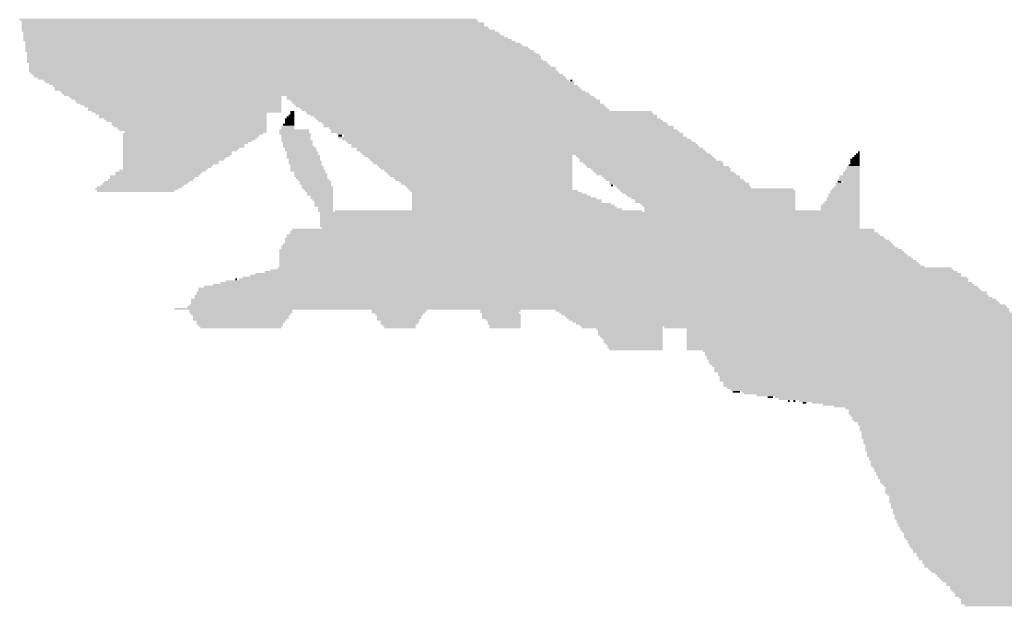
# Model space of a CAD drawing. Extents: x 0 to 579, y 0 to 878.
# Tile 25 of 34: x 359 to 503, y 504 to 590. Entities that reach past the tile are written whole.
import ezdxf

# ---------------------------------------------------------------- set-up
doc = ezdxf.new("R2010")
doc.units = 0
doc.header["$MEASUREMENT"] = 0

msp = doc.modelspace()

# ---------------------------------------------------------------- linework, layer by layer
at = {"color": 7, "linetype": 'Continuous', "lineweight": 0}
for points in [[(359.21, 590.13), (426.04, 590.13), (359.21, 590.4), (426.04, 590.4)], [(359.48, 589.86), (426.31, 589.86), (359.48, 590.13), (426.31, 590.13)], [(359.48, 589.59), (427.11, 589.59), (359.48, 589.86), (427.11, 589.86)], [(359.48, 589.32), (427.11, 589.32), (359.48, 589.59), (427.11, 589.59)], [(359.48, 589.05), (427.65, 589.05), (359.48, 589.32), (427.65, 589.32)], [(359.48, 588.79), (427.92, 588.79), (359.48, 589.05), (427.92, 589.05)], [(359.48, 588.52), (428.73, 588.52), (359.48, 588.79), (428.73, 588.79)], [(359.75, 588.25), (429.27, 588.25), (359.75, 588.52), (429.27, 588.52)], [(359.75, 587.98), (429.54, 587.98), (359.75, 588.25), (429.54, 588.25)], [(359.75, 587.71), (430.08, 587.71), (359.75, 587.98), (430.08, 587.98)], [(359.75, 587.44), (430.62, 587.44), (359.75, 587.71), (430.62, 587.71)], [(359.75, 587.17), (431.16, 587.17), (359.75, 587.44), (431.16, 587.44)], [(360.02, 586.9), (431.7, 586.9), (360.02, 587.17), (431.7, 587.17)], [(360.02, 586.63), (432.5, 586.63), (360.02, 586.9), (432.5, 586.9)], [(360.02, 586.36), (432.77, 586.36), (360.02, 586.63), (432.77, 586.63)], [(360.02, 586.09), (433.58, 586.09), (360.02, 586.36), (433.58, 586.36)], [(360.02, 585.82), (433.85, 585.82), (360.02, 586.09), (433.85, 586.09)], [(360.02, 585.55), (434.39, 585.55), (360.02, 585.82), (434.39, 585.82)], [(360.29, 585.28), (434.66, 585.28), (360.29, 585.55), (434.66, 585.55)], [(360.29, 585.01), (435.2, 585.01), (360.29, 585.28), (435.2, 585.28)], [(360.29, 584.75), (435.47, 584.75), (360.29, 585.01), (435.47, 585.01)], [(360.29, 584.48), (435.47, 584.48), (360.29, 584.75), (435.47, 584.75)], [(360.29, 584.21), (435.74, 584.21), (360.29, 584.48), (435.74, 584.48)], [(360.29, 583.94), (436.28, 583.94), (360.29, 584.21), (436.28, 584.21)], [(360.55, 583.67), (436.55, 583.67), (360.55, 583.94), (436.55, 583.94)], [(360.55, 583.4), (436.82, 583.4), (360.55, 583.67), (436.82, 583.67)], [(360.55, 583.13), (437.62, 583.13), (360.55, 583.4), (437.62, 583.4)], [(360.55, 582.86), (437.62, 582.86), (360.55, 583.13), (437.62, 583.13)], [(360.55, 582.59), (437.89, 582.59), (360.55, 582.86), (437.89, 582.86)], [(360.82, 582.32), (438.16, 582.32), (360.82, 582.59), (438.16, 582.59)], [(361.09, 582.05), (438.7, 582.05), (361.09, 582.32), (438.7, 582.32)], [(361.36, 581.78), (438.97, 581.78), (361.36, 582.05), (438.97, 582.05)], [(361.9, 581.51), (439.24, 581.51), (361.9, 581.78), (439.24, 581.78)], [(362.71, 581.24), (439.51, 581.24), (362.71, 581.51), (439.51, 581.51)], [(362.98, 580.97), (440.32, 580.97), (362.98, 581.24), (440.32, 581.24)], [(363.52, 580.7), (440.32, 580.7), (363.52, 580.97), (440.32, 580.97)], [(364.06, 580.44), (440.86, 580.44), (364.06, 580.7), (440.86, 580.7)], [(439.78, 581.24), (440.05, 581.24), (439.78, 581.51), (440.05, 581.51)], [(364.33, 580.17), (441.13, 580.17), (364.33, 580.44), (441.13, 580.44)], [(364.33, 579.9), (441.4, 579.9), (364.33, 580.17), (441.4, 580.17)], [(365.14, 579.63), (441.94, 579.63), (365.14, 579.9), (441.94, 579.9)], [(365.41, 579.36), (442.47, 579.36), (365.41, 579.63), (442.47, 579.63)], [(365.67, 579.09), (442.74, 579.09), (365.67, 579.36), (442.74, 579.36)], [(366.48, 578.82), (397.47, 578.82), (366.48, 579.09), (397.47, 579.09)], [(398.28, 578.82), (443.28, 578.82), (398.28, 579.09), (443.28, 579.09)], [(366.75, 578.55), (397.47, 578.55), (366.75, 578.82), (397.47, 578.82)], [(367.29, 578.28), (397.47, 578.28), (367.29, 578.55), (397.47, 578.55)], [(367.56, 578.01), (397.47, 578.01), (367.56, 578.28), (397.47, 578.28)], [(368.1, 577.74), (397.47, 577.74), (368.1, 578.01), (397.47, 578.01)], [(368.64, 577.47), (397.47, 577.47), (368.64, 577.74), (397.47, 577.74)], [(398.28, 578.55), (443.55, 578.55), (398.28, 578.82), (443.55, 578.82)], [(398.82, 578.28), (444.09, 578.28), (398.82, 578.55), (444.09, 578.55)], [(399.09, 578.01), (444.09, 578.01), (399.09, 578.28), (444.09, 578.28)], [(399.36, 577.74), (444.63, 577.74), (399.36, 578.01), (444.63, 578.01)], [(399.63, 577.47), (444.9, 577.47), (399.63, 577.74), (444.9, 577.74)], [(369.18, 577.2), (397.47, 577.2), (369.18, 577.47), (397.47, 577.47)], [(369.18, 576.93), (397.47, 576.93), (369.18, 577.2), (397.47, 577.2)], [(369.72, 576.66), (397.47, 576.66), (369.72, 576.93), (397.47, 576.93)], [(370.26, 576.4), (395.32, 576.4), (370.26, 576.66), (395.32, 576.66)], [(370.79, 576.13), (395.32, 576.13), (370.79, 576.4), (395.32, 576.4)], [(398.55, 576.13), (399.36, 576.13), (398.55, 576.4), (399.36, 576.4)], [(398.82, 576.66), (399.36, 576.66), (398.82, 576.93), (399.36, 576.93)], [(398.82, 576.4), (399.36, 576.4), (398.82, 576.66), (399.36, 576.66)], [(400.17, 577.2), (445.17, 577.2), (400.17, 577.47), (445.17, 577.47)], [(400.44, 576.93), (445.44, 576.93), (400.44, 577.2), (445.44, 577.2)], [(400.98, 576.66), (451.64, 576.66), (400.98, 576.93), (451.64, 576.93)], [(401.25, 576.4), (451.91, 576.4), (401.25, 576.66), (451.91, 576.66)], [(401.78, 576.13), (452.45, 576.13), (401.78, 576.4), (452.45, 576.4)], [(370.79, 575.86), (395.32, 575.86), (370.79, 576.13), (395.32, 576.13)], [(371.6, 575.59), (395.32, 575.59), (371.6, 575.86), (395.32, 575.86)], [(371.87, 575.32), (395.32, 575.32), (371.87, 575.59), (395.32, 575.59)], [(372.68, 575.05), (395.32, 575.05), (372.68, 575.32), (395.32, 575.32)], [(372.68, 574.78), (395.32, 574.78), (372.68, 575.05), (395.32, 575.05)], [(372.95, 574.51), (395.32, 574.51), (372.95, 574.78), (395.32, 574.78)], [(397.47, 574.51), (399.36, 574.51), (397.47, 574.78), (399.36, 574.78)], [(397.74, 574.78), (399.36, 574.78), (397.74, 575.05), (399.36, 575.05)], [(398.01, 575.59), (399.36, 575.59), (398.01, 575.86), (399.36, 575.86)], [(398.01, 575.32), (399.36, 575.32), (398.01, 575.59), (399.36, 575.59)], [(398.01, 575.05), (399.36, 575.05), (398.01, 575.32), (399.36, 575.32)], [(398.28, 575.86), (399.36, 575.86), (398.28, 576.13), (399.36, 576.13)], [(402.32, 575.86), (452.45, 575.86), (402.32, 576.13), (452.45, 576.13)], [(402.59, 575.59), (452.98, 575.59), (402.59, 575.86), (452.98, 575.86)], [(402.86, 575.32), (453.25, 575.32), (402.86, 575.59), (453.25, 575.59)], [(403.4, 575.05), (453.79, 575.05), (403.4, 575.32), (453.79, 575.32)], [(403.67, 574.78), (454.06, 574.78), (403.67, 575.05), (454.06, 575.05)], [(403.67, 574.51), (454.87, 574.51), (403.67, 574.78), (454.87, 574.78)], [(373.49, 574.24), (395.32, 574.24), (373.49, 574.51), (395.32, 574.51)], [(373.76, 573.97), (395.32, 573.97), (373.76, 574.24), (395.32, 574.24)], [(374.3, 573.43), (394.78, 573.43), (374.3, 573.7), (394.78, 573.7)], [(374.3, 573.16), (394.24, 573.16), (374.3, 573.43), (394.24, 573.43)], [(374.57, 573.7), (395.32, 573.7), (374.57, 573.97), (395.32, 573.97)], [(397.2, 573.97), (401.51, 573.97), (397.2, 574.24), (401.51, 574.24)], [(397.2, 573.7), (401.51, 573.7), (397.2, 573.97), (401.51, 573.97)], [(397.2, 573.43), (401.78, 573.43), (397.2, 573.7), (401.78, 573.7)], [(397.47, 574.24), (399.36, 574.24), (397.47, 574.51), (399.36, 574.51)], [(397.47, 573.16), (401.78, 573.16), (397.47, 573.43), (401.78, 573.43)], [(404.48, 574.24), (454.87, 574.24), (404.48, 574.51), (454.87, 574.51)], [(404.75, 573.97), (455.41, 573.97), (404.75, 574.24), (455.41, 574.24)], [(404.75, 573.7), (455.68, 573.7), (404.75, 573.97), (455.68, 573.97)], [(405.56, 573.43), (456.22, 573.43), (405.56, 573.7), (456.22, 573.7)], [(405.83, 573.16), (406.37, 573.16), (405.83, 573.43), (406.37, 573.43)], [(406.63, 573.16), (456.22, 573.16), (406.63, 573.43), (456.22, 573.43)], [(374.3, 572.89), (393.97, 572.89), (374.3, 573.16), (393.97, 573.16)], [(374.3, 572.62), (393.7, 572.62), (374.3, 572.89), (393.7, 572.89)], [(374.3, 572.36), (393.16, 572.36), (374.3, 572.62), (393.16, 572.62)], [(374.3, 572.09), (392.62, 572.09), (374.3, 572.36), (392.62, 572.36)], [(374.3, 571.82), (392.08, 571.82), (374.3, 572.09), (392.08, 572.09)], [(374.3, 571.55), (392.08, 571.55), (374.3, 571.82), (392.08, 571.82)], [(397.47, 572.89), (401.78, 572.89), (397.47, 573.16), (401.78, 573.16)], [(397.47, 572.62), (401.78, 572.62), (397.47, 572.89), (401.78, 572.89)], [(397.47, 572.36), (402.05, 572.36), (397.47, 572.62), (402.05, 572.62)], [(397.74, 572.09), (402.05, 572.09), (397.74, 572.36), (402.05, 572.36)], [(397.74, 571.82), (402.05, 571.82), (397.74, 572.09), (402.05, 572.09)], [(397.74, 571.55), (402.32, 571.55), (397.74, 571.82), (402.32, 571.82)], [(405.83, 572.89), (456.76, 572.89), (405.83, 573.16), (456.76, 573.16)], [(406.37, 572.62), (457.3, 572.62), (406.37, 572.89), (457.3, 572.89)], [(406.9, 572.36), (457.57, 572.36), (406.9, 572.62), (457.57, 572.62)], [(407.17, 572.09), (458.1, 572.09), (407.17, 572.36), (458.1, 572.36)], [(407.71, 571.82), (458.37, 571.82), (407.71, 572.09), (458.37, 572.09)], [(407.71, 571.55), (458.64, 571.55), (407.71, 571.82), (458.64, 571.82)], [(374.3, 571.28), (391.27, 571.28), (374.3, 571.55), (391.27, 571.55)], [(374.3, 571.01), (391.01, 571.01), (374.3, 571.28), (391.01, 571.28)], [(374.3, 570.74), (390.2, 570.74), (374.3, 571.01), (390.2, 571.01)], [(374.3, 570.47), (390.2, 570.47), (374.3, 570.74), (390.2, 570.74)], [(374.3, 570.2), (389.93, 570.2), (374.3, 570.47), (389.93, 570.47)], [(398.01, 571.28), (402.59, 571.28), (398.01, 571.55), (402.59, 571.55)], [(398.01, 571.01), (402.59, 571.01), (398.01, 571.28), (402.59, 571.28)], [(398.28, 570.74), (402.86, 570.74), (398.28, 571.01), (402.86, 571.01)], [(398.28, 570.47), (402.86, 570.47), (398.28, 570.74), (402.86, 570.74)], [(398.28, 570.2), (403.13, 570.2), (398.28, 570.47), (403.13, 570.47)], [(408.52, 571.28), (459.18, 571.28), (408.52, 571.55), (459.18, 571.55)], [(408.52, 571.01), (459.45, 571.01), (408.52, 571.28), (459.45, 571.28)], [(409.06, 570.74), (459.72, 570.74), (409.06, 571.01), (459.72, 571.01)], [(409.33, 570.47), (460.26, 570.47), (409.33, 570.74), (460.26, 570.74)], [(409.6, 570.2), (440.05, 570.2), (409.6, 570.47), (440.05, 570.47)], [(440.59, 570.2), (460.53, 570.2), (440.59, 570.47), (460.53, 570.47)], [(481.28, 570.2), (482.09, 570.2), (481.28, 570.47), (482.09, 570.47)], [(481.55, 570.47), (482.09, 570.47), (481.55, 570.74), (482.09, 570.74)], [(481.82, 570.74), (482.09, 570.74), (481.82, 571.01), (482.09, 571.01)], [(374.3, 569.93), (389.39, 569.93), (374.3, 570.2), (389.39, 570.2)], [(374.3, 569.66), (389.12, 569.66), (374.3, 569.93), (389.12, 569.93)], [(374.3, 569.39), (388.31, 569.39), (374.3, 569.66), (388.31, 569.66)], [(374.3, 569.12), (388.31, 569.12), (374.3, 569.39), (388.31, 569.39)], [(374.3, 568.85), (387.5, 568.85), (374.3, 569.12), (387.5, 569.12)], [(398.28, 569.93), (403.13, 569.93), (398.28, 570.2), (403.13, 570.2)], [(398.55, 569.66), (403.13, 569.66), (398.55, 569.93), (403.13, 569.93)], [(398.55, 569.39), (403.4, 569.39), (398.55, 569.66), (403.4, 569.66)], [(398.55, 569.12), (403.4, 569.12), (398.55, 569.39), (403.4, 569.39)], [(398.82, 568.85), (403.4, 568.85), (398.82, 569.12), (403.4, 569.12)], [(410.14, 569.93), (440.05, 569.93), (410.14, 570.2), (440.05, 570.2)], [(410.41, 569.66), (440.05, 569.66), (410.41, 569.93), (440.05, 569.93)], [(410.68, 569.39), (440.05, 569.39), (410.68, 569.66), (440.05, 569.66)], [(410.95, 569.12), (440.05, 569.12), (410.95, 569.39), (440.05, 569.39)], [(411.49, 568.85), (440.05, 568.85), (411.49, 569.12), (440.05, 569.12)], [(440.86, 569.93), (460.8, 569.93), (440.86, 570.2), (460.8, 570.2)], [(441.13, 569.66), (461.07, 569.66), (441.13, 569.93), (461.07, 569.93)], [(441.13, 569.39), (461.88, 569.39), (441.13, 569.66), (461.88, 569.66)], [(441.67, 569.12), (462.15, 569.12), (441.67, 569.39), (462.15, 569.39)], [(441.94, 568.85), (462.15, 568.85), (441.94, 569.12), (462.15, 569.12)], [(480.47, 568.85), (482.09, 568.85), (480.47, 569.12), (482.09, 569.12)], [(480.74, 569.66), (482.09, 569.66), (480.74, 569.93), (482.09, 569.93)], [(480.74, 569.39), (482.09, 569.39), (480.74, 569.66), (482.09, 569.66)], [(480.74, 569.12), (482.09, 569.12), (480.74, 569.39), (482.09, 569.39)], [(481.01, 569.93), (482.09, 569.93), (481.01, 570.2), (482.09, 570.2)], [(372.41, 567.24), (385.35, 567.24), (372.41, 567.51), (385.35, 567.51)], [(373.22, 567.78), (385.89, 567.78), (373.22, 568.05), (385.89, 568.05)], [(373.22, 567.51), (385.62, 567.51), (373.22, 567.78), (385.62, 567.78)], [(373.76, 568.05), (386.42, 568.05), (373.76, 568.32), (386.42, 568.32)], [(374.3, 568.58), (387.23, 568.58), (374.3, 568.85), (387.23, 568.85)], [(374.3, 568.32), (386.69, 568.32), (374.3, 568.58), (386.69, 568.58)], [(398.82, 568.58), (403.67, 568.58), (398.82, 568.85), (403.67, 568.85)], [(398.82, 568.32), (403.67, 568.32), (398.82, 568.58), (403.67, 568.58)], [(398.82, 568.05), (403.94, 568.05), (398.82, 568.32), (403.94, 568.32)], [(399.36, 567.78), (403.94, 567.78), (399.36, 568.05), (403.94, 568.05)], [(399.36, 567.51), (404.21, 567.51), (399.36, 567.78), (404.21, 567.78)], [(399.36, 567.24), (404.21, 567.24), (399.36, 567.51), (404.21, 567.51)], [(411.75, 568.58), (440.05, 568.58), (411.75, 568.85), (440.05, 568.85)], [(412.02, 568.32), (440.05, 568.32), (412.02, 568.58), (440.05, 568.58)], [(412.56, 568.05), (440.05, 568.05), (412.56, 568.32), (440.05, 568.32)], [(412.83, 567.78), (440.05, 567.78), (412.83, 568.05), (440.05, 568.05)], [(413.1, 567.51), (440.05, 567.51), (413.1, 567.78), (440.05, 567.78)], [(413.37, 567.24), (440.05, 567.24), (413.37, 567.51), (440.05, 567.51)], [(442.21, 568.58), (462.95, 568.58), (442.21, 568.85), (462.95, 568.85)], [(442.74, 568.32), (463.22, 568.32), (442.74, 568.58), (463.22, 568.58)], [(443.01, 568.05), (463.22, 568.05), (443.01, 568.32), (463.22, 568.32)], [(443.28, 567.78), (463.76, 567.78), (443.28, 568.05), (463.76, 568.05)], [(443.55, 567.51), (464.03, 567.51), (443.55, 567.78), (464.03, 567.78)], [(444.36, 567.24), (464.57, 567.24), (444.36, 567.51), (464.57, 567.51)], [(479.12, 567.24), (482.09, 567.24), (479.12, 567.51), (482.09, 567.51)], [(479.66, 567.78), (482.09, 567.78), (479.66, 568.05), (482.09, 568.05)], [(479.66, 567.51), (482.09, 567.51), (479.66, 567.78), (482.09, 567.78)], [(479.93, 568.05), (482.09, 568.05), (479.93, 568.32), (482.09, 568.32)], [(480.2, 568.58), (482.09, 568.58), (480.2, 568.85), (482.09, 568.85)], [(480.2, 568.32), (482.09, 568.32), (480.2, 568.58), (482.09, 568.58)], [(371.06, 565.89), (383.19, 565.89), (371.06, 566.16), (383.19, 566.16)], [(371.33, 566.16), (383.73, 566.16), (371.33, 566.43), (383.73, 566.43)], [(371.6, 566.43), (384, 566.43), (371.6, 566.7), (384, 566.7)], [(372.14, 566.7), (384.54, 566.7), (372.14, 566.97), (384.54, 566.97)], [(372.41, 566.97), (384.81, 566.97), (372.41, 567.24), (384.81, 567.24)], [(399.63, 566.97), (404.21, 566.97), (399.63, 567.24), (404.21, 567.24)], [(399.9, 566.7), (404.48, 566.7), (399.9, 566.97), (404.48, 566.97)], [(400.17, 566.43), (404.75, 566.43), (400.17, 566.7), (404.75, 566.7)], [(400.17, 566.16), (404.75, 566.16), (400.17, 566.43), (404.75, 566.43)], [(400.44, 565.89), (404.75, 565.89), (400.44, 566.16), (404.75, 566.16)], [(413.91, 566.97), (440.05, 566.97), (413.91, 567.24), (440.05, 567.24)], [(414.18, 566.7), (440.05, 566.7), (414.18, 566.97), (440.05, 566.97)], [(414.72, 566.43), (440.05, 566.43), (414.72, 566.7), (440.05, 566.7)], [(414.99, 566.16), (440.05, 566.16), (414.99, 566.43), (440.05, 566.43)], [(415.53, 565.89), (440.05, 565.89), (415.53, 566.16), (440.05, 566.16)], [(444.63, 566.97), (464.57, 566.97), (444.63, 567.24), (464.57, 567.24)], [(444.9, 566.7), (465.11, 566.7), (444.9, 566.97), (465.11, 566.97)], [(445.44, 566.43), (465.38, 566.43), (445.44, 566.7), (465.38, 566.7)], [(445.44, 566.16), (465.92, 566.16), (445.44, 566.43), (465.92, 566.43)], [(445.71, 565.89), (445.98, 565.89), (445.71, 566.16), (445.98, 566.16)], [(446.25, 565.89), (465.92, 565.89), (446.25, 566.16), (465.92, 566.16)], [(478.58, 566.16), (482.09, 566.16), (478.58, 566.43), (482.09, 566.43)], [(478.58, 565.89), (482.09, 565.89), (478.58, 566.16), (482.09, 566.16)], [(478.85, 566.7), (482.09, 566.7), (478.85, 566.97), (482.09, 566.97)], [(478.85, 566.43), (479.39, 566.43), (478.85, 566.7), (479.39, 566.7)], [(479.12, 566.97), (482.09, 566.97), (479.12, 567.24), (482.09, 567.24)], [(479.66, 566.43), (482.09, 566.43), (479.66, 566.7), (482.09, 566.7)], [(370.26, 565.35), (382.38, 565.35), (370.26, 565.62), (382.38, 565.62)], [(370.53, 565.62), (382.92, 565.62), (370.53, 565.89), (382.92, 565.89)], [(370.53, 565.08), (381.84, 565.08), (370.53, 565.35), (381.84, 565.35)], [(400.44, 565.62), (405.02, 565.62), (400.44, 565.89), (405.02, 565.89)], [(400.71, 565.35), (405.02, 565.35), (400.71, 565.62), (405.02, 565.62)], [(400.98, 565.08), (405.02, 565.08), (400.98, 565.35), (405.02, 565.35)], [(401.25, 564.81), (405.02, 564.81), (401.25, 565.08), (405.02, 565.08)], [(401.25, 564.54), (405.02, 564.54), (401.25, 564.81), (405.02, 564.81)], [(415.8, 565.62), (440.05, 565.62), (415.8, 565.89), (440.05, 565.89)], [(416.07, 565.35), (440.05, 565.35), (416.07, 565.62), (440.05, 565.62)], [(416.34, 565.08), (440.86, 565.08), (416.34, 565.35), (440.86, 565.35)], [(416.61, 564.81), (441.4, 564.81), (416.61, 565.08), (441.4, 565.08)], [(416.61, 564.54), (442.21, 564.54), (416.61, 564.81), (442.21, 564.81)], [(446.52, 565.62), (466.19, 565.62), (446.52, 565.89), (466.19, 565.89)], [(446.79, 565.35), (472.39, 565.35), (446.79, 565.62), (472.39, 565.62)], [(447.06, 565.08), (472.66, 565.08), (447.06, 565.35), (472.66, 565.35)], [(447.33, 564.81), (472.66, 564.81), (447.33, 565.08), (472.66, 565.08)], [(447.86, 564.54), (472.66, 564.54), (447.86, 564.81), (472.66, 564.81)], [(477.51, 564.54), (482.09, 564.54), (477.51, 564.81), (482.09, 564.81)], [(477.78, 565.08), (482.09, 565.08), (477.78, 565.35), (482.09, 565.35)], [(477.78, 564.81), (482.09, 564.81), (477.78, 565.08), (482.09, 565.08)], [(478.05, 565.35), (482.09, 565.35), (478.05, 565.62), (482.09, 565.62)], [(478.31, 565.62), (482.09, 565.62), (478.31, 565.89), (482.09, 565.89)], [(401.78, 564.28), (405.02, 564.28), (401.78, 564.54), (405.02, 564.54)], [(401.78, 564.01), (405.02, 564.01), (401.78, 564.28), (405.02, 564.28)], [(402.05, 563.74), (405.02, 563.74), (402.05, 564.01), (405.02, 564.01)], [(402.32, 563.47), (405.02, 563.47), (402.32, 563.74), (405.02, 563.74)], [(402.32, 563.2), (405.02, 563.2), (402.32, 563.47), (405.02, 563.47)], [(402.32, 562.93), (405.02, 562.93), (402.32, 563.2), (405.02, 563.2)], [(416.61, 564.28), (442.74, 564.28), (416.61, 564.54), (442.74, 564.54)], [(416.61, 564.01), (443.55, 564.01), (416.61, 564.28), (443.55, 564.28)], [(416.61, 563.74), (444.36, 563.74), (416.61, 564.01), (444.36, 564.01)], [(416.61, 563.47), (444.36, 563.47), (416.61, 563.74), (444.36, 563.74)], [(416.61, 563.2), (445.71, 563.2), (416.61, 563.47), (445.71, 563.47)], [(416.61, 562.93), (446.25, 562.93), (416.61, 563.2), (446.25, 563.2)], [(448.13, 564.28), (472.66, 564.28), (448.13, 564.54), (472.66, 564.54)], [(448.67, 564.01), (472.66, 564.01), (448.67, 564.28), (472.66, 564.28)], [(449.21, 563.74), (472.66, 563.74), (449.21, 564.01), (472.66, 564.01)], [(449.21, 563.47), (472.66, 563.47), (449.21, 563.74), (472.66, 563.74)], [(450.02, 563.2), (472.66, 563.2), (450.02, 563.47), (472.66, 563.47)], [(450.29, 562.93), (472.66, 562.93), (450.29, 563.2), (472.66, 563.2)], [(476.43, 562.93), (482.09, 562.93), (476.43, 563.2), (482.09, 563.2)], [(476.7, 563.2), (482.09, 563.2), (476.7, 563.47), (482.09, 563.47)], [(476.97, 563.47), (482.09, 563.47), (476.97, 563.74), (482.09, 563.74)], [(477.24, 564.01), (482.09, 564.01), (477.24, 564.28), (482.09, 564.28)], [(477.24, 563.74), (482.09, 563.74), (477.24, 564.01), (482.09, 564.01)], [(477.51, 564.28), (482.09, 564.28), (477.51, 564.54), (482.09, 564.54)], [(402.86, 562.66), (405.02, 562.66), (402.86, 562.93), (405.02, 562.93)], [(402.86, 562.39), (405.02, 562.39), (402.86, 562.66), (405.02, 562.66)], [(402.86, 562.12), (405.02, 562.12), (402.86, 562.39), (405.02, 562.39)], [(403.13, 561.85), (482.09, 561.85), (403.13, 562.12), (482.09, 562.12)], [(403.13, 561.58), (482.09, 561.58), (403.13, 561.85), (482.09, 561.85)], [(405.29, 562.12), (450.29, 562.12), (405.29, 562.39), (450.29, 562.39)], [(416.61, 562.66), (446.52, 562.66), (416.61, 562.93), (446.52, 562.93)], [(416.61, 562.39), (447.33, 562.39), (416.61, 562.66), (447.33, 562.66)], [(450.56, 562.66), (472.66, 562.66), (450.56, 562.93), (472.66, 562.93)], [(450.56, 562.39), (472.66, 562.39), (450.56, 562.66), (472.66, 562.66)], [(450.56, 562.12), (482.09, 562.12), (450.56, 562.39), (482.09, 562.39)], [(476.43, 562.66), (482.09, 562.66), (476.43, 562.93), (482.09, 562.93)], [(476.43, 562.39), (482.09, 562.39), (476.43, 562.66), (482.09, 562.66)], [(403.13, 561.31), (482.09, 561.31), (403.13, 561.58), (482.09, 561.58)], [(403.13, 561.04), (482.09, 561.04), (403.13, 561.31), (482.09, 561.31)], [(403.13, 560.77), (482.09, 560.77), (403.13, 561.04), (482.09, 561.04)], [(403.13, 560.5), (482.09, 560.5), (403.13, 560.77), (482.09, 560.77)], [(403.13, 560.23), (482.09, 560.23), (403.13, 560.5), (482.09, 560.5)], [(398.28, 558.62), (485.05, 558.62), (398.28, 558.89), (485.05, 558.89)], [(398.82, 559.16), (484.24, 559.16), (398.82, 559.43), (484.24, 559.43)], [(398.82, 558.89), (484.78, 558.89), (398.82, 559.16), (484.78, 559.16)], [(399.09, 559.43), (484.24, 559.43), (399.09, 559.7), (484.24, 559.7)], [(403.13, 559.97), (482.09, 559.97), (403.13, 560.23), (482.09, 560.23)], [(403.4, 559.7), (482.09, 559.7), (403.4, 559.97), (482.09, 559.97)], [(397.74, 557.27), (486.94, 557.27), (397.74, 557.54), (486.94, 557.54)], [(398.01, 558.08), (485.86, 558.08), (398.01, 558.35), (485.86, 558.35)], [(398.01, 557.81), (486.4, 557.81), (398.01, 558.08), (486.4, 558.08)], [(398.01, 557.54), (486.67, 557.54), (398.01, 557.81), (486.67, 557.81)], [(398.28, 558.35), (485.59, 558.35), (398.28, 558.62), (485.59, 558.62)], [(397.2, 556.46), (488.29, 556.46), (397.2, 556.73), (488.29, 556.73)], [(397.2, 556.19), (488.55, 556.19), (397.2, 556.46), (488.55, 556.46)], [(397.2, 555.93), (488.82, 555.93), (397.2, 556.19), (488.82, 556.19)], [(397.47, 557), (487.21, 557), (397.47, 557.27), (487.21, 557.27)], [(397.47, 556.73), (487.75, 556.73), (397.47, 557), (487.75, 557)], [(397.2, 555.66), (489.09, 555.66), (397.2, 555.93), (489.09, 555.93)], [(397.2, 555.39), (489.63, 555.39), (397.2, 555.66), (489.63, 555.66)], [(397.2, 555.12), (489.9, 555.12), (397.2, 555.39), (489.9, 555.39)], [(397.2, 554.85), (490.44, 554.85), (397.2, 555.12), (490.44, 555.12)], [(397.2, 554.58), (490.71, 554.58), (397.2, 554.85), (490.71, 554.85)], [(397.2, 554.31), (490.98, 554.31), (397.2, 554.58), (490.98, 554.58)], [(393.7, 552.96), (496.91, 552.96), (393.7, 553.23), (496.91, 553.23)], [(395.05, 553.23), (496.37, 553.23), (395.05, 553.5), (496.37, 553.5)], [(395.86, 553.5), (495.83, 553.5), (395.86, 553.77), (495.83, 553.77)], [(396.93, 553.77), (495.56, 553.77), (396.93, 554.04), (495.56, 554.04)], [(397.2, 554.04), (491.52, 554.04), (397.2, 554.31), (491.52, 554.31)], [(388.58, 551.62), (498.52, 551.62), (388.58, 551.89), (498.52, 551.89)], [(389.39, 551.89), (497.99, 551.89), (389.39, 552.15), (497.99, 552.15)], [(390.74, 552.15), (391.01, 552.15), (390.74, 552.42), (391.01, 552.42)], [(391.27, 552.15), (497.99, 552.15), (391.27, 552.42), (497.99, 552.42)], [(391.81, 552.42), (497.72, 552.42), (391.81, 552.69), (497.72, 552.69)], [(392.89, 552.69), (496.91, 552.69), (392.89, 552.96), (496.91, 552.96)], [(385.08, 550.27), (500.68, 550.27), (385.08, 550.54), (500.68, 550.54)], [(385.08, 550), (500.68, 550), (385.08, 550.27), (500.68, 550.27)], [(385.35, 550.81), (499.6, 550.81), (385.35, 551.08), (499.6, 551.08)], [(385.35, 550.54), (499.87, 550.54), (385.35, 550.81), (499.87, 550.81)], [(386.15, 551.08), (499.33, 551.08), (386.15, 551.35), (499.33, 551.35)], [(387.5, 551.35), (498.79, 551.35), (387.5, 551.62), (498.79, 551.62)], [(384.27, 549.19), (502.03, 549.19), (384.27, 549.46), (502.03, 549.46)], [(384.27, 548.92), (502.3, 548.92), (384.27, 549.19), (502.3, 549.19)], [(384.27, 548.65), (502.57, 548.65), (384.27, 548.92), (502.57, 548.92)], [(384.81, 549.73), (500.95, 549.73), (384.81, 550), (500.95, 550)], [(384.81, 549.46), (501.49, 549.46), (384.81, 549.73), (501.49, 549.73)], [(381.84, 547.85), (503.91, 547.85), (381.84, 548.11), (503.91, 548.11)], [(383.73, 548.11), (503.64, 548.11), (383.73, 548.38), (503.64, 548.38)], [(384, 548.38), (503.38, 548.38), (384, 548.65), (503.38, 548.65)], [(384, 547.58), (399.09, 547.58), (384, 547.85), (399.09, 547.85)], [(384, 547.31), (399.09, 547.31), (384, 547.58), (399.09, 547.58)], [(410.68, 547.58), (418.76, 547.58), (410.68, 547.85), (418.76, 547.85)], [(410.68, 547.31), (418.49, 547.31), (410.68, 547.58), (418.49, 547.58)], [(426.58, 547.58), (432.5, 547.58), (426.58, 547.85), (432.5, 547.85)], [(426.58, 547.31), (432.23, 547.31), (426.58, 547.58), (432.23, 547.58)], [(437.62, 547.58), (503.91, 547.58), (437.62, 547.85), (503.91, 547.85)], [(438.16, 547.31), (504.18, 547.31), (438.16, 547.58), (504.18, 547.58)], [(384.27, 547.04), (398.82, 547.04), (384.27, 547.31), (398.82, 547.31)], [(384.54, 546.77), (398.55, 546.77), (384.54, 547.04), (398.55, 547.04)], [(384.54, 546.5), (398.55, 546.5), (384.54, 546.77), (398.55, 546.77)], [(384.54, 546.23), (398.28, 546.23), (384.54, 546.5), (398.28, 546.5)], [(385.08, 545.96), (398.01, 545.96), (385.08, 546.23), (398.01, 546.23)], [(385.08, 545.69), (397.74, 545.69), (385.08, 545.96), (397.74, 545.96)], [(411.22, 547.04), (418.22, 547.04), (411.22, 547.31), (418.22, 547.31)], [(411.49, 546.77), (417.95, 546.77), (411.49, 547.04), (417.95, 547.04)], [(411.49, 546.5), (417.95, 546.5), (411.49, 546.77), (417.95, 546.77)], [(411.49, 546.23), (417.68, 546.23), (411.49, 546.5), (417.68, 546.5)], [(412.02, 545.96), (417.68, 545.96), (412.02, 546.23), (417.68, 546.23)], [(412.02, 545.69), (417.41, 545.69), (412.02, 545.96), (417.41, 545.96)], [(426.85, 547.04), (432.5, 547.04), (426.85, 547.31), (432.5, 547.31)], [(426.85, 546.77), (432.5, 546.77), (426.85, 547.04), (432.5, 547.04)], [(426.85, 546.5), (432.5, 546.5), (426.85, 546.77), (432.5, 546.77)], [(427.38, 546.23), (432.5, 546.23), (427.38, 546.5), (432.5, 546.5)], [(427.65, 545.96), (432.5, 545.96), (427.65, 546.23), (432.5, 546.23)], [(427.65, 545.69), (432.5, 545.69), (427.65, 545.96), (432.5, 545.96)], [(438.43, 547.04), (504.45, 547.04), (438.43, 547.31), (504.45, 547.31)], [(438.97, 546.77), (504.45, 546.77), (438.97, 547.04), (504.45, 547.04)], [(439.24, 546.5), (504.72, 546.5), (439.24, 546.77), (504.72, 546.77)], [(439.51, 546.23), (504.72, 546.23), (439.51, 546.5), (504.72, 546.5)], [(440.05, 545.96), (504.99, 545.96), (440.05, 546.23), (504.99, 546.23)], [(440.59, 545.69), (505.26, 545.69), (440.59, 545.96), (505.26, 545.96)], [(385.35, 545.42), (397.74, 545.42), (385.35, 545.69), (397.74, 545.69)], [(385.62, 545.15), (397.47, 545.15), (385.62, 545.42), (397.47, 545.42)], [(412.29, 545.42), (417.14, 545.42), (412.29, 545.69), (417.14, 545.69)], [(412.56, 545.15), (417.14, 545.15), (412.56, 545.42), (417.14, 545.42)], [(427.92, 545.42), (432.5, 545.42), (427.92, 545.69), (432.5, 545.69)], [(427.92, 545.15), (432.5, 545.15), (427.92, 545.42), (432.5, 545.42)], [(441.13, 545.42), (505.26, 545.42), (441.13, 545.69), (505.26, 545.69)], [(441.4, 545.15), (453.25, 545.15), (441.4, 545.42), (453.25, 545.42)], [(443.55, 544.88), (453.25, 544.88), (443.55, 545.15), (453.25, 545.15)], [(443.82, 544.61), (453.25, 544.61), (443.82, 544.88), (453.25, 544.88)], [(443.82, 544.34), (453.25, 544.34), (443.82, 544.61), (453.25, 544.61)], [(453.52, 545.15), (505.53, 545.15), (453.52, 545.42), (505.53, 545.42)], [(456.76, 544.88), (505.8, 544.88), (456.76, 545.15), (505.8, 545.15)], [(456.76, 544.61), (505.8, 544.61), (456.76, 544.88), (505.8, 544.88)], [(456.76, 544.34), (506.07, 544.34), (456.76, 544.61), (506.07, 544.61)], [(443.82, 544.07), (453.25, 544.07), (443.82, 544.34), (453.25, 544.34)], [(444.09, 543.8), (453.25, 543.8), (444.09, 544.07), (453.25, 544.07)], [(444.36, 543.54), (453.25, 543.54), (444.36, 543.8), (453.25, 543.8)], [(444.63, 543.27), (453.25, 543.27), (444.63, 543.54), (453.25, 543.54)], [(444.63, 543), (453.25, 543), (444.63, 543.27), (453.25, 543.27)], [(456.76, 544.07), (506.34, 544.07), (456.76, 544.34), (506.34, 544.34)], [(456.76, 543.8), (506.61, 543.8), (456.76, 544.07), (506.61, 544.07)], [(456.76, 543.54), (506.61, 543.54), (456.76, 543.8), (506.61, 543.8)], [(456.76, 543.27), (506.61, 543.27), (456.76, 543.54), (506.61, 543.54)], [(456.76, 543), (506.88, 543), (456.76, 543.27), (506.88, 543.27)], [(444.9, 542.73), (453.25, 542.73), (444.9, 543), (453.25, 543)], [(445.17, 542.46), (453.25, 542.46), (445.17, 542.73), (453.25, 542.73)], [(445.17, 542.19), (453.25, 542.19), (445.17, 542.46), (453.25, 542.46)], [(445.44, 541.92), (453.25, 541.92), (445.44, 542.19), (453.25, 542.19)], [(456.76, 542.73), (506.88, 542.73), (456.76, 543), (506.88, 543)], [(456.76, 542.46), (507.15, 542.46), (456.76, 542.73), (507.15, 542.73)], [(456.76, 542.19), (507.42, 542.19), (456.76, 542.46), (507.42, 542.46)], [(456.76, 541.92), (507.69, 541.92), (456.76, 542.19), (507.69, 542.19)], [(459.18, 541.65), (507.69, 541.65), (459.18, 541.92), (507.69, 541.92)], [(459.45, 541.38), (507.96, 541.38), (459.45, 541.65), (507.96, 541.65)], [(459.45, 541.11), (507.96, 541.11), (459.45, 541.38), (507.96, 541.38)], [(459.72, 540.84), (508.23, 540.84), (459.72, 541.11), (508.23, 541.11)], [(459.72, 540.57), (508.5, 540.57), (459.72, 540.84), (508.5, 540.84)], [(459.99, 540.3), (508.5, 540.3), (459.99, 540.57), (508.5, 540.57)], [(459.99, 540.03), (508.76, 540.03), (459.99, 540.3), (508.76, 540.3)], [(460.26, 539.76), (508.76, 539.76), (460.26, 540.03), (508.76, 540.03)], [(460.53, 539.5), (508.76, 539.5), (460.53, 539.76), (508.76, 539.76)], [(460.8, 539.23), (509.03, 539.23), (460.8, 539.5), (509.03, 539.5)], [(460.8, 538.96), (509.3, 538.96), (460.8, 539.23), (509.3, 539.23)], [(460.8, 538.69), (509.3, 538.69), (460.8, 538.96), (509.3, 538.96)], [(461.34, 538.42), (509.57, 538.42), (461.34, 538.69), (509.57, 538.69)], [(461.34, 538.15), (509.84, 538.15), (461.34, 538.42), (509.84, 538.42)], [(461.61, 537.88), (509.84, 537.88), (461.61, 538.15), (509.84, 538.15)], [(461.61, 537.61), (510.38, 537.61), (461.61, 537.88), (510.38, 537.88)], [(461.61, 537.34), (510.65, 537.34), (461.61, 537.61), (510.65, 537.61)], [(462.15, 537.07), (510.65, 537.07), (462.15, 537.34), (510.65, 537.34)], [(462.15, 536.8), (510.92, 536.8), (462.15, 537.07), (510.92, 537.07)], [(462.15, 536.53), (511.19, 536.53), (462.15, 536.8), (511.19, 536.8)], [(462.69, 536.26), (511.19, 536.26), (462.69, 536.53), (511.19, 536.53)], [(463.22, 535.99), (511.46, 535.99), (463.22, 536.26), (511.46, 536.26)], [(463.49, 535.72), (464.57, 535.72), (463.49, 535.99), (464.57, 535.99)], [(464.84, 535.72), (512, 535.72), (464.84, 535.99), (512, 535.99)], [(465.11, 535.46), (512.27, 535.46), (465.11, 535.72), (512.27, 535.72)], [(467, 535.19), (512.54, 535.19), (467, 535.46), (512.54, 535.46)], [(468.61, 534.92), (469.42, 534.92), (468.61, 535.19), (469.42, 535.19)], [(469.69, 534.92), (513.08, 534.92), (469.69, 535.19), (513.08, 535.19)], [(470.23, 534.65), (513.35, 534.65), (470.23, 534.92), (513.35, 534.92)], [(471.58, 534.38), (471.85, 534.38), (471.58, 534.65), (471.85, 534.65)], [(472.39, 534.38), (472.66, 534.38), (472.39, 534.65), (472.66, 534.65)], [(473.19, 534.38), (513.88, 534.38), (473.19, 534.65), (513.88, 534.65)], [(473.73, 534.11), (474.27, 534.11), (473.73, 534.38), (474.27, 534.38)], [(475.08, 534.11), (514.15, 534.11), (475.08, 534.38), (514.15, 534.38)], [(476.7, 533.84), (514.42, 533.84), (476.7, 534.11), (514.42, 534.11)], [(478.31, 533.57), (514.69, 533.57), (478.31, 533.84), (514.69, 533.84)], [(479.93, 533.3), (515.23, 533.3), (479.93, 533.57), (515.23, 533.57)], [(480.47, 533.03), (515.23, 533.03), (480.47, 533.3), (515.23, 533.3)], [(480.47, 532.76), (515.5, 532.76), (480.47, 533.03), (515.5, 533.03)], [(480.47, 532.49), (515.77, 532.49), (480.47, 532.76), (515.77, 532.76)], [(480.74, 532.22), (515.77, 532.22), (480.74, 532.49), (515.77, 532.49)], [(481.01, 531.95), (516.04, 531.95), (481.01, 532.22), (516.04, 532.22)], [(481.01, 531.68), (516.31, 531.68), (481.01, 531.95), (516.31, 531.95)], [(481.28, 531.42), (516.31, 531.42), (481.28, 531.68), (516.31, 531.68)], [(481.82, 531.15), (516.85, 531.15), (481.82, 531.42), (516.85, 531.42)], [(481.82, 530.88), (517.12, 530.88), (481.82, 531.15), (517.12, 531.15)], [(482.09, 530.61), (517.39, 530.61), (482.09, 530.88), (517.39, 530.88)], [(482.09, 530.34), (517.39, 530.34), (482.09, 530.61), (517.39, 530.61)], [(482.09, 530.07), (517.66, 530.07), (482.09, 530.34), (517.66, 530.34)], [(482.36, 529.8), (517.66, 529.8), (482.36, 530.07), (517.66, 530.07)], [(482.36, 529.53), (517.93, 529.53), (482.36, 529.8), (517.93, 529.8)], [(482.36, 529.26), (518.2, 529.26), (482.36, 529.53), (518.2, 529.53)], [(482.36, 528.99), (518.2, 528.99), (482.36, 529.26), (518.2, 529.26)], [(482.63, 528.72), (518.47, 528.72), (482.63, 528.99), (518.47, 528.99)], [(482.63, 528.45), (518.74, 528.45), (482.63, 528.72), (518.74, 528.72)], [(482.63, 528.18), (518.74, 528.18), (482.63, 528.45), (518.74, 528.45)], [(482.9, 527.91), (518.74, 527.91), (482.9, 528.18), (518.74, 528.18)], [(482.9, 527.64), (519.27, 527.64), (482.9, 527.91), (519.27, 527.91)], [(482.9, 527.37), (519.54, 527.37), (482.9, 527.64), (519.54, 527.64)], [(482.9, 527.11), (519.81, 527.11), (482.9, 527.37), (519.81, 527.37)], [(483.17, 526.84), (519.81, 526.84), (483.17, 527.11), (519.81, 527.11)], [(483.17, 526.57), (520.62, 526.57), (483.17, 526.84), (520.62, 526.84)], [(483.17, 526.3), (520.89, 526.3), (483.17, 526.57), (520.89, 526.57)], [(483.43, 526.03), (521.16, 526.03), (483.43, 526.3), (521.16, 526.3)], [(483.43, 525.76), (521.7, 525.76), (483.43, 526.03), (521.7, 526.03)], [(483.7, 525.49), (521.97, 525.49), (483.7, 525.76), (521.97, 525.76)], [(483.7, 525.22), (522.24, 525.22), (483.7, 525.49), (522.24, 525.49)], [(483.7, 524.95), (524.66, 524.95), (483.7, 525.22), (524.66, 525.22)], [(483.97, 524.68), (524.66, 524.68), (483.97, 524.95), (524.66, 524.95)], [(484.24, 524.41), (509.03, 524.41), (484.24, 524.68), (509.03, 524.68)], [(484.24, 524.14), (509.03, 524.14), (484.24, 524.41), (509.03, 524.41)], [(484.51, 523.87), (509.03, 523.87), (484.51, 524.14), (509.03, 524.14)], [(484.51, 523.6), (509.03, 523.6), (484.51, 523.87), (509.03, 523.87)], [(484.78, 523.33), (509.03, 523.33), (484.78, 523.6), (509.03, 523.6)], [(484.78, 523.07), (509.03, 523.07), (484.78, 523.33), (509.03, 523.33)], [(485.05, 522.8), (509.03, 522.8), (485.05, 523.07), (509.03, 523.07)], [(485.05, 522.53), (509.03, 522.53), (485.05, 522.8), (509.03, 522.8)], [(485.32, 522.26), (509.03, 522.26), (485.32, 522.53), (509.03, 522.53)], [(485.59, 521.99), (509.03, 521.99), (485.59, 522.26), (509.03, 522.26)], [(485.86, 521.72), (509.03, 521.72), (485.86, 521.99), (509.03, 521.99)], [(485.86, 521.45), (507.15, 521.45), (485.86, 521.72), (507.15, 521.72)], [(485.86, 521.18), (507.15, 521.18), (485.86, 521.45), (507.15, 521.45)], [(485.86, 520.91), (507.15, 520.91), (485.86, 521.18), (507.15, 521.18)], [(486.13, 520.64), (507.15, 520.64), (486.13, 520.91), (507.15, 520.91)], [(486.4, 520.37), (507.15, 520.37), (486.4, 520.64), (507.15, 520.64)], [(486.4, 520.1), (507.15, 520.1), (486.4, 520.37), (507.15, 520.37)], [(486.4, 519.83), (507.15, 519.83), (486.4, 520.1), (507.15, 520.1)], [(486.4, 519.56), (507.15, 519.56), (486.4, 519.83), (507.15, 519.83)], [(486.67, 519.29), (507.15, 519.29), (486.67, 519.56), (507.15, 519.56)], [(486.67, 519.03), (507.15, 519.03), (486.67, 519.29), (507.15, 519.29)], [(486.67, 518.76), (507.15, 518.76), (486.67, 519.03), (507.15, 519.03)], [(486.94, 518.49), (508.23, 518.49), (486.94, 518.76), (508.23, 518.76)], [(486.94, 518.22), (508.76, 518.22), (486.94, 518.49), (508.76, 518.49)], [(486.94, 517.95), (509.03, 517.95), (486.94, 518.22), (509.03, 518.22)], [(487.21, 517.68), (508.23, 517.68), (487.21, 517.95), (508.23, 517.95)], [(487.21, 517.41), (510.38, 517.41), (487.21, 517.68), (510.38, 517.68)], [(487.21, 517.14), (510.92, 517.14), (487.21, 517.41), (510.92, 517.41)], [(487.48, 516.87), (508.5, 516.87), (487.48, 517.14), (508.5, 517.14)], [(487.48, 516.6), (512, 516.6), (487.48, 516.87), (512, 516.87)], [(487.75, 516.33), (512.54, 516.33), (487.75, 516.6), (512.54, 516.6)], [(487.75, 516.06), (513.08, 516.06), (487.75, 516.33), (513.08, 516.33)], [(488.02, 515.79), (513.35, 515.79), (488.02, 516.06), (513.35, 516.06)], [(488.02, 515.52), (514.15, 515.52), (488.02, 515.79), (514.15, 515.79)], [(488.29, 515.25), (514.69, 515.25), (488.29, 515.52), (514.69, 515.52)], [(488.55, 514.99), (515.23, 514.99), (488.55, 515.25), (515.23, 515.25)], [(488.55, 514.72), (515.5, 514.72), (488.55, 514.99), (515.5, 514.99)], [(488.55, 514.45), (516.31, 514.45), (488.55, 514.72), (516.31, 514.72)], [(488.82, 514.18), (516.85, 514.18), (488.82, 514.45), (516.85, 514.45)], [(489.09, 513.91), (517.39, 513.91), (489.09, 514.18), (517.39, 514.18)], [(489.09, 513.64), (532.21, 513.64), (489.09, 513.91), (532.21, 513.91)], [(489.36, 513.37), (532.21, 513.37), (489.36, 513.64), (532.21, 513.64)], [(489.36, 513.1), (532.48, 513.1), (489.36, 513.37), (532.48, 513.37)], [(489.63, 512.83), (532.75, 512.83), (489.63, 513.1), (532.75, 513.1)], [(489.9, 512.56), (533.02, 512.56), (489.9, 512.83), (533.02, 512.83)], [(489.9, 512.29), (533.02, 512.29), (489.9, 512.56), (533.02, 512.56)], [(490.44, 512.02), (533.29, 512.02), (490.44, 512.29), (533.29, 512.29)], [(490.44, 511.75), (533.56, 511.75), (490.44, 512.02), (533.56, 512.02)], [(490.71, 511.48), (533.56, 511.48), (490.71, 511.75), (533.56, 511.75)], [(490.71, 511.21), (533.83, 511.21), (490.71, 511.48), (533.83, 511.48)], [(491.25, 510.94), (534.1, 510.94), (491.25, 511.21), (534.1, 511.21)], [(491.25, 510.68), (534.1, 510.68), (491.25, 510.94), (534.1, 510.94)], [(491.52, 510.41), (534.36, 510.41), (491.52, 510.68), (534.36, 510.68)], [(491.52, 510.14), (534.63, 510.14), (491.52, 510.41), (534.63, 510.41)], [(492.06, 509.87), (534.9, 509.87), (492.06, 510.14), (534.9, 510.14)], [(492.33, 509.6), (535.44, 509.6), (492.33, 509.87), (535.44, 509.87)], [(492.6, 509.33), (535.71, 509.33), (492.6, 509.6), (535.71, 509.6)], [(493.14, 509.06), (535.98, 509.06), (493.14, 509.33), (535.98, 509.33)], [(493.4, 508.79), (536.25, 508.79), (493.4, 509.06), (536.25, 509.06)], [(493.67, 508.52), (536.52, 508.52), (493.67, 508.79), (536.52, 508.79)], [(493.94, 508.25), (537.06, 508.25), (493.94, 508.52), (537.06, 508.52)], [(494.21, 507.98), (537.33, 507.98), (494.21, 508.25), (537.33, 508.25)], [(494.75, 507.71), (537.6, 507.71), (494.75, 507.98), (537.6, 507.98)], [(494.75, 507.44), (537.87, 507.44), (494.75, 507.71), (537.87, 507.71)], [(495.29, 507.17), (538.14, 507.17), (495.29, 507.44), (538.14, 507.44)], [(495.29, 506.9), (538.41, 506.9), (495.29, 507.17), (538.41, 507.17)], [(495.56, 506.64), (538.41, 506.64), (495.56, 506.9), (538.41, 506.9)], [(495.83, 506.37), (538.68, 506.37), (495.83, 506.64), (538.68, 506.64)], [(496.1, 506.1), (538.95, 506.1), (496.1, 506.37), (538.95, 506.37)], [(496.1, 505.83), (539.22, 505.83), (496.1, 506.1), (539.22, 506.1)], [(496.64, 505.56), (539.22, 505.56), (496.64, 505.83), (539.22, 505.83)], [(496.91, 505.29), (539.48, 505.29), (496.91, 505.56), (539.48, 505.56)], [(496.91, 505.02), (539.75, 505.02), (496.91, 505.29), (539.75, 505.29)], [(496.91, 504.75), (540.02, 504.75), (496.91, 505.02), (540.02, 505.02)], [(497.45, 504.48), (540.02, 504.48), (497.45, 504.75), (540.02, 504.75)]]:
    msp.add_solid(points, dxfattribs=at)

doc.saveas('drawing.dxf')
